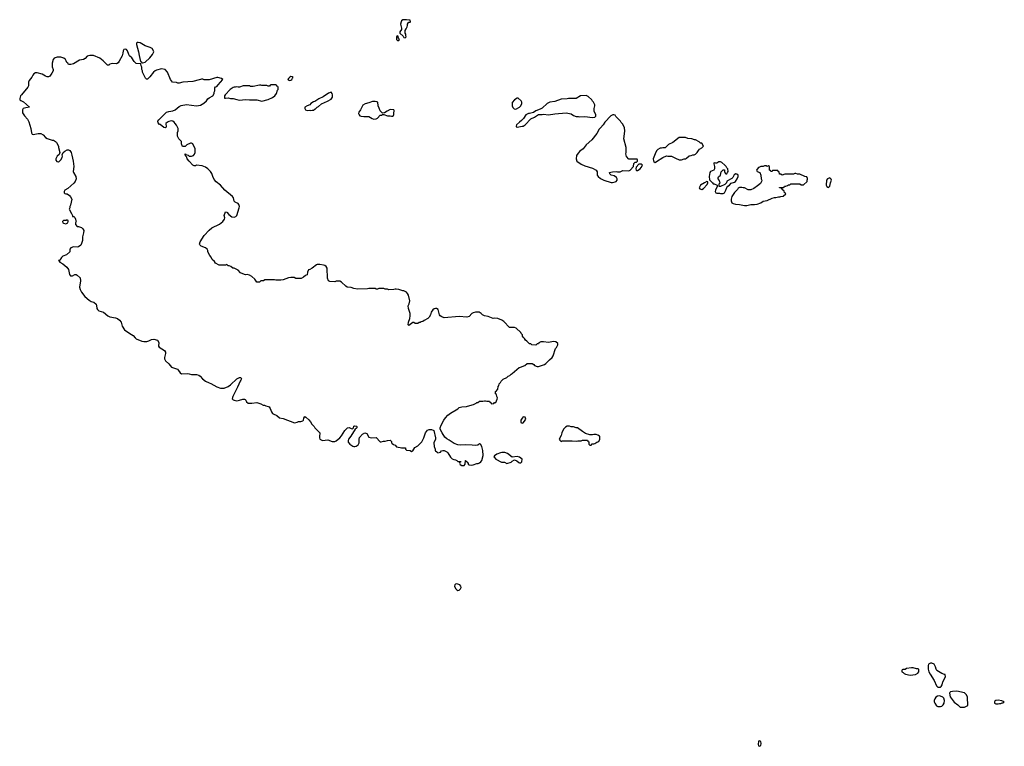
# Model space of a CAD drawing. Header units: inches. Extents: x 2608375 to 2737312, y 944064 to 1028306.
# Tile 25 of 69: x 2670754 to 2686426, y 948584 to 960143. Entities that reach past the tile are written whole.
import ezdxf

# ---------------------------------------------------------------- set-up
doc = ezdxf.new("R2010")
doc.units = ezdxf.units.IN
doc.header["$MEASUREMENT"] = 0
for name, color, linetype in [('C6975', 7, 'Continuous'), ('C6976', 7, 'Continuous'), ('C6984', 7, 'Continuous'), ('C6985', 7, 'Continuous')]:
    doc.layers.add(name, color=color, linetype=linetype)

msp = doc.modelspace()

# ---------------------------------------------------------------- linework, layer by layer
at = {"layer": 'C6975', "color": 5, "elevation": 20}
for points in [[(2676832, 960000), (2676831, 959989), (2676806, 959950), (2676802, 959930), (2676859, 959879), (2676870, 959862), (2676890, 959854), (2676906, 959870), (2676898, 959890), (2676898, 959910), (2676888, 959930), (2676888, 959970), (2676905, 960000)], [(2680000, 958425), (2679978, 958402), (2679941, 958330), (2679861, 958230), (2679773, 958150), (2679723, 958090), (2679671, 958050), (2679641, 958019), (2679618, 957982), (2679611, 957930), (2679624, 957890), (2679690, 957842), (2679750, 957816), (2679870, 957782), (2679932, 957750), (2679945, 957725), (2679943, 957690), (2679947, 957670), (2679963, 957650), (2680000, 957619)]]:
    msp.add_lwpolyline(points, dxfattribs=at)
for points in [[(2672638, 959782), (2672621, 959779), (2672611, 959769), (2672611, 959749), (2672647, 959630), (2672655, 959575), (2672678, 959478), (2672690, 959474), (2672698, 959458), (2672710, 959454), (2672750, 959466), (2672826, 959534), (2672870, 959587), (2672887, 959630), (2672883, 959650), (2672862, 959682), (2672830, 959703), (2672750, 959726), (2672670, 959776)], [(2676770, 959886), (2676758, 959882), (2676752, 959868), (2676751, 959830), (2676770, 959809), (2676799, 959830), (2676784, 959850)], [(2672430, 959675), (2672412, 959670), (2672402, 959650), (2672398, 959610), (2672386, 959570), (2672339, 959481), (2672323, 959457), (2672297, 959443), (2672230, 959445), (2672190, 959433), (2672170, 959419), (2672150, 959421), (2672081, 959490), (2672030, 959530), (2671930, 959573), (2671870, 959574), (2671830, 959562), (2671794, 959526), (2671770, 959509), (2671703, 959497), (2671610, 959442), (2671570, 959429), (2671530, 959428), (2671518, 959450), (2671504, 959464), (2671495, 959490), (2671482, 959510), (2671458, 959530), (2671410, 959549), (2671350, 959545), (2671305, 959530), (2671286, 959510), (2671272, 959452), (2671271, 959430), (2671271, 959391), (2671285, 959350), (2671285, 959330), (2671267, 959290), (2671234, 959246), (2671210, 959236), (2671190, 959236), (2671164, 959244), (2671110, 959275), (2671030, 959300), (2671003, 959297), (2670978, 959282), (2670961, 959259), (2670948, 959230), (2670905, 959175), (2670892, 959150), (2670892, 959092), (2670885, 959070), (2670782, 958950), (2670769, 958930), (2670754, 958890), (2670757, 958870), (2670770, 958855), (2670814, 958834), (2670911, 958750), (2670850, 958741), (2670811, 958729), (2670796, 958710), (2670801, 958661), (2670830, 958611), (2670880, 958560), (2670900, 958520), (2670933, 958410), (2670942, 958342), (2670950, 958322), (2670970, 958318), (2671050, 958335), (2671090, 958331), (2671125, 958310), (2671165, 958270), (2671190, 958255), (2671270, 958226), (2671290, 958225), (2671325, 958205), (2671342, 958190), (2671371, 958131), (2671372, 958112), (2671392, 958030), (2671380, 958000), (2671351, 957970), (2671328, 957932), (2671331, 957910), (2671347, 957887), (2671370, 957881), (2671377, 957883), (2671410, 957911), (2671429, 957950), (2671433, 957973), (2671428, 957992), (2671448, 958030), (2671470, 958052), (2671510, 958074), (2671530, 958074), (2671550, 958062), (2671571, 958031), (2671586, 957990), (2671607, 957890), (2671616, 957810), (2671607, 957730), (2671611, 957710), (2671647, 957650), (2671654, 957610), (2671639, 957570), (2671617, 957543), (2671520, 957460), (2671471, 957430), (2671461, 957410), (2671461, 957390), (2671470, 957378), (2671490, 957371), (2671511, 957371), (2671546, 957346), (2671565, 957325), (2671582, 957290), (2671562, 957190), (2671552, 957170), (2671552, 957148), (2671542, 957130), (2671580, 957060), (2671594, 957026), (2671594, 957014), (2671614, 957010), (2671630, 956994), (2671642, 956970), (2671645, 956945), (2671651, 956930), (2671642, 956910), (2671644, 956884), (2671670, 956854), (2671690, 956852), (2671735, 956835), (2671758, 956818), (2671775, 956790), (2671771, 956751), (2671753, 956690), (2671754, 956630), (2671740, 956580), (2671726, 956554), (2671690, 956528), (2671670, 956523), (2671610, 956531), (2671570, 956512), (2671553, 956490), (2671550, 956449), (2671497, 956403), (2671441, 956379), (2671421, 956359), (2671390, 956318), (2671374, 956310), (2671384, 956304), (2671390, 956287), (2671439, 956259), (2671506, 956206), (2671528, 956168), (2671546, 956090), (2671564, 956070), (2671594, 956066), (2671630, 956091), (2671650, 956092), (2671670, 956078), (2671714, 956034), (2671720, 955990), (2671707, 955890), (2671716, 955850), (2671735, 955810), (2671790, 955742), (2671859, 955679), (2671890, 955661), (2671932, 955650), (2671970, 955618), (2671977, 955597), (2671979, 955550), (2671991, 955530), (2672013, 955513), (2672088, 955488), (2672158, 955430), (2672190, 955414), (2672279, 955399), (2672310, 955387), (2672341, 955361), (2672367, 955330), (2672387, 955270), (2672423, 955210), (2672506, 955150), (2672560, 955120), (2672590, 955081), (2672610, 955064), (2672698, 955030), (2672730, 955022), (2672776, 955024), (2672807, 955033), (2672850, 955055), (2672890, 955061), (2672946, 955046), (2672966, 955010), (2672963, 954950), (2672973, 954933), (2673058, 954878), (2673074, 954854), (2673075, 954830), (2673059, 954770), (2673059, 954750), (2673076, 954716), (2673127, 954670), (2673170, 954616), (2673263, 954583), (2673284, 954564), (2673307, 954527), (2673330, 954511), (2673417, 954517), (2673451, 954511), (2673490, 954496), (2673570, 954496), (2673606, 954486), (2673627, 954470), (2673663, 954430), (2673713, 954393), (2673770, 954366), (2673798, 954358), (2673890, 954303), (2673950, 954281), (2673970, 954279), (2674010, 954282), (2674070, 954306), (2674110, 954333), (2674210, 954431), (2674250, 954451), (2674272, 954452), (2674282, 954430), (2674276, 954410), (2674265, 954395), (2674223, 954297), (2674144, 954150), (2674138, 954110), (2674154, 954094), (2674170, 954088), (2674210, 954082), (2674252, 954088), (2674304, 954104), (2674330, 954105), (2674342, 954102), (2674352, 954092), (2674365, 954065), (2674390, 954045), (2674450, 954041), (2674530, 954051), (2674590, 954032), (2674630, 954012), (2674650, 954012), (2674670, 954002), (2674710, 953992), (2674724, 953984), (2674740, 953960), (2674764, 953904), (2674780, 953880), (2674790, 953872), (2674845, 953845), (2674891, 953811), (2674950, 953798), (2675130, 953731), (2675170, 953741), (2675190, 953751), (2675229, 953751), (2675258, 953762), (2675269, 953771), (2675277, 953803), (2675290, 953831), (2675310, 953821), (2675357, 953777), (2675383, 953743), (2675403, 953710), (2675442, 953670), (2675452, 953650), (2675532, 953570), (2675532, 953550), (2675525, 953530), (2675525, 953490), (2675532, 953470), (2675550, 953458), (2675571, 953451), (2675657, 953457), (2675730, 953431), (2675770, 953434), (2675790, 953444), (2675852, 953490), (2675878, 953522), (2675930, 953607), (2675970, 953651), (2675997, 953657), (2676030, 953638), (2676050, 953632), (2676068, 953650), (2676070, 953674), (2676090, 953682), (2676116, 953676), (2676122, 953670), (2676118, 953650), (2676110, 953638), (2676092, 953628), (2676023, 953517), (2675986, 953470), (2675981, 953450), (2675983, 953423), (2676006, 953390), (2676056, 953356), (2676070, 953351), (2676090, 953351), (2676110, 953357), (2676139, 953381), (2676156, 953410), (2676156, 953470), (2676164, 953496), (2676209, 953551), (2676250, 953571), (2676279, 953559), (2676310, 953502), (2676350, 953492), (2676430, 953494), (2676494, 953430), (2676506, 953426), (2676543, 953437), (2676570, 953438), (2676610, 953451), (2676650, 953452), (2676671, 953431), (2676672, 953410), (2676680, 953400), (2676704, 953384), (2676730, 953374), (2676754, 953350), (2676780, 953340), (2676810, 953338), (2676830, 953331), (2676890, 953334), (2676894, 953330), (2676894, 953310), (2676910, 953294), (2676970, 953292), (2676990, 953274), (2677010, 953282), (2677045, 953335), (2677090, 953363), (2677153, 953430), (2677187, 953490), (2677212, 953568), (2677247, 953613), (2677270, 953625), (2677310, 953625), (2677335, 953615), (2677346, 953606), (2677371, 953490), (2677372, 953470), (2677345, 953410), (2677352, 953352), (2677365, 953310), (2677365, 953290), (2677370, 953282), (2677394, 953270), (2677410, 953254), (2677450, 953265), (2677470, 953282), (2677490, 953291), (2677511, 953291), (2677554, 953270), (2677570, 953254), (2677610, 953182), (2677637, 953157), (2677665, 953145), (2677690, 953142), (2677714, 953130), (2677730, 953114), (2677774, 953114), (2677770, 953106), (2677758, 953102), (2677754, 953090), (2677765, 953065), (2677790, 953052), (2677827, 953053), (2677846, 953070), (2677848, 953132), (2677854, 953130), (2677858, 953118), (2677874, 953110), (2677878, 953098), (2677890, 953094), (2677894, 953070), (2677910, 953062), (2677950, 953058), (2677970, 953061), (2678030, 953085), (2678050, 953085), (2678070, 953091), (2678093, 953107), (2678109, 953131), (2678130, 953210), (2678128, 953288), (2678110, 953355), (2678090, 953389), (2678070, 953394), (2678046, 953374), (2678013, 953367), (2677955, 953375), (2677850, 953381), (2677770, 953377), (2677730, 953381), (2677670, 953401), (2677592, 953452), (2677550, 953474), (2677523, 953503), (2677477, 953570), (2677449, 953630), (2677449, 953650), (2677461, 953690), (2677503, 953770), (2677529, 953810), (2677570, 953853), (2677610, 953885), (2677730, 953955), (2677750, 953971), (2677790, 953983), (2677866, 953990), (2677917, 954003), (2677977, 954023), (2678019, 954041), (2678030, 954051), (2678048, 954052), (2678070, 954072), (2678127, 954073), (2678150, 954082), (2678170, 954082), (2678190, 954074), (2678230, 954074), (2678238, 954058), (2678253, 954053), (2678258, 954038), (2678270, 954034), (2678302, 954038), (2678310, 954054), (2678330, 954054), (2678356, 954104), (2678358, 954130), (2678346, 954150), (2678342, 954182), (2678326, 954190), (2678326, 954230), (2678342, 954238), (2678350, 954254), (2678362, 954258), (2678368, 954312), (2678382, 954318), (2678388, 954350), (2678408, 954372), (2678418, 954390), (2678450, 954422), (2678510, 954452), (2678530, 954472), (2678555, 954485), (2678575, 954505), (2678590, 954512), (2678706, 954610), (2678727, 954613), (2678796, 954644), (2678830, 954674), (2678912, 954672), (2678937, 954657), (2678950, 954642), (2678990, 954625), (2679010, 954625), (2679105, 954655), (2679129, 954671), (2679186, 954734), (2679228, 954770), (2679243, 954797), (2679282, 954910), (2679298, 954930), (2679318, 954970), (2679318, 954990), (2679290, 955018), (2679250, 955022), (2679170, 955009), (2679090, 955018), (2679050, 955018), (2679018, 955002), (2679010, 954986), (2678990, 954986), (2678970, 954966), (2678908, 954968), (2678890, 954986), (2678870, 954986), (2678826, 955030), (2678803, 955043), (2678788, 955070), (2678768, 955090), (2678758, 955110), (2678758, 955130), (2678738, 955150), (2678728, 955168), (2678656, 955236), (2678630, 955246), (2678550, 955248), (2678460, 955340), (2678430, 955362), (2678366, 955390), (2678310, 955394), (2678290, 955389), (2678210, 955422), (2678150, 955434), (2678118, 955450), (2678098, 955470), (2678069, 955489), (2678011, 955489), (2677970, 955482), (2677951, 955469), (2677910, 955422), (2677871, 955409), (2677750, 955423), (2677510, 955401), (2677474, 955414), (2677449, 955430), (2677435, 955450), (2677414, 955534), (2677390, 955548), (2677370, 955549), (2677350, 955542), (2677330, 955528), (2677305, 955490), (2677292, 955450), (2677272, 955410), (2677250, 955388), (2677190, 955358), (2677170, 955342), (2677144, 955336), (2677130, 955328), (2677110, 955326), (2677090, 955308), (2677050, 955308), (2677027, 955327), (2677010, 955328), (2676950, 955278), (2676938, 955290), (2676942, 955330), (2676963, 955390), (2676969, 955430), (2676969, 955469), (2676942, 955550), (2676939, 955590), (2676955, 955625), (2676961, 955670), (2676940, 955760), (2676929, 955789), (2676909, 955809), (2676869, 955829), (2676851, 955829), (2676790, 955849), (2676745, 955855), (2676730, 955855), (2676710, 955849), (2676630, 955848), (2676610, 955858), (2676570, 955858), (2676550, 955866), (2676470, 955866), (2676450, 955858), (2676430, 955858), (2676410, 955868), (2676370, 955869), (2676310, 955869), (2676290, 955862), (2676130, 955858), (2676070, 955869), (2676030, 955882), (2675966, 955890), (2675943, 955903), (2675878, 955970), (2675850, 955982), (2675790, 955982), (2675770, 955975), (2675690, 955978), (2675669, 955989), (2675654, 956030), (2675646, 956190), (2675630, 956217), (2675611, 956231), (2675590, 956238), (2675530, 956249), (2675490, 956249), (2675478, 956242), (2675411, 956189), (2675370, 956168), (2675350, 956166), (2675333, 956127), (2675330, 956086), (2675304, 956076), (2675272, 956048), (2675232, 956028), (2675150, 956028), (2675120, 956040), (2675070, 956042), (2675030, 956038), (2674950, 956002), (2674910, 955998), (2674830, 955998), (2674810, 956006), (2674653, 956007), (2674632, 955988), (2674590, 955986), (2674570, 955966), (2674550, 955966), (2674530, 955968), (2674497, 956017), (2674450, 956058), (2674410, 956078), (2674373, 956087), (2674350, 956082), (2674330, 956088), (2674270, 956118), (2674230, 956158), (2674170, 956188), (2674148, 956188), (2674116, 956216), (2674087, 956227), (2674070, 956228), (2674050, 956246), (2674030, 956238), (2673930, 956238), (2673870, 956268), (2673855, 956295), (2673818, 956330), (2673803, 956363), (2673778, 956390), (2673749, 956449), (2673748, 956470), (2673738, 956490), (2673710, 956515), (2673642, 956542), (2673620, 956560), (2673615, 956570), (2673624, 956610), (2673689, 956710), (2673770, 956797), (2673810, 956830), (2673935, 956890), (2673989, 956930), (2674015, 956970), (2674019, 956990), (2674009, 957030), (2674030, 957085), (2674050, 957079), (2674084, 957044), (2674130, 957008), (2674170, 956999), (2674195, 957010), (2674209, 957030), (2674249, 957149), (2674252, 957170), (2674244, 957204), (2674230, 957221), (2674193, 957233), (2674181, 957241), (2674170, 957258), (2674155, 957310), (2674141, 957330), (2674019, 957430), (2673949, 957510), (2673882, 957562), (2673850, 957598), (2673826, 957646), (2673814, 957694), (2673789, 957729), (2673749, 957769), (2673710, 957798), (2673660, 957820), (2673570, 957828), (2673550, 957818), (2673530, 957819), (2673509, 957830), (2673449, 957890), (2673422, 957930), (2673415, 957955), (2673398, 957970), (2673398, 957978), (2673390, 957986), (2673386, 958010), (2673394, 958010), (2673398, 957998), (2673434, 957990), (2673450, 957974), (2673490, 957972), (2673519, 957981), (2673538, 958002), (2673549, 958030), (2673549, 958090), (2673510, 958166), (2673490, 958178), (2673470, 958178), (2673414, 958150), (2673390, 958126), (2673347, 958127), (2673328, 958170), (2673327, 958207), (2673286, 958250), (2673268, 958290), (2673268, 958350), (2673276, 958376), (2673278, 958410), (2673250, 958466), (2673226, 958490), (2673215, 958515), (2673190, 958529), (2673170, 958533), (2673130, 958524), (2673106, 958514), (2673082, 958490), (2673084, 958436), (2673082, 958430), (2673070, 958422), (2673050, 958430), (2672990, 958475), (2672978, 958478), (2672960, 958500), (2672955, 958530), (2672970, 958552), (2673088, 958670), (2673130, 958685), (2673190, 958691), (2673228, 958710), (2673290, 958761), (2673323, 958777), (2673410, 958793), (2673570, 958770), (2673630, 958785), (2673685, 958815), (2673729, 958850), (2673750, 958882), (2673770, 958902), (2673830, 958934), (2673848, 958970), (2673848, 958992), (2673858, 959010), (2673860, 959060), (2673870, 959074), (2673890, 959082), (2673915, 959105), (2673986, 959190), (2673968, 959208), (2673910, 959224), (2673890, 959224), (2673768, 959188), (2673690, 959188), (2673670, 959198), (2673650, 959198), (2673631, 959189), (2673608, 959188), (2673510, 959161), (2673350, 959149), (2673290, 959134), (2673270, 959134), (2673250, 959142), (2673188, 959150), (2673155, 959190), (2673109, 959310), (2673070, 959349), (2673010, 959362), (2672930, 959339), (2672910, 959329), (2672886, 959310), (2672826, 959234), (2672790, 959198), (2672770, 959198), (2672758, 959210), (2672708, 959310), (2672708, 959330), (2672698, 959350), (2672698, 959390), (2672686, 959410), (2672682, 959442), (2672610, 959448), (2672578, 959478), (2672536, 959536), (2672502, 959570), (2672489, 959589), (2672469, 959650), (2672455, 959670)], [(2675070, 959238), (2675054, 959230), (2675030, 959206), (2675022, 959190), (2675025, 959185), (2675050, 959174), (2675070, 959182), (2675086, 959190), (2675098, 959210), (2675106, 959230), (2675096, 959236)], [(2674830, 959106), (2674750, 959106), (2674738, 959102), (2674730, 959086), (2674710, 959086), (2674690, 959098), (2674610, 959095), (2674590, 959102), (2674570, 959102), (2674470, 959082), (2674430, 959082), (2674410, 959089), (2674310, 959089), (2674251, 959069), (2674229, 959069), (2674210, 959075), (2674190, 959069), (2674170, 959069), (2674150, 959062), (2674102, 959030), (2674022, 958950), (2674012, 958930), (2674014, 958894), (2674030, 958892), (2674070, 958898), (2674110, 958891), (2674150, 958891), (2674210, 958871), (2674250, 958864), (2674350, 958874), (2674410, 958867), (2674528, 958868), (2674610, 958847), (2674710, 958871), (2674777, 958903), (2674815, 958930), (2674842, 958970), (2674858, 959022), (2674866, 959030), (2674866, 959070), (2674862, 959082), (2674847, 959087), (2674842, 959102)], [(2675710, 958988), (2675670, 958975), (2675585, 958915), (2675517, 958883), (2675450, 958842), (2675430, 958835), (2675390, 958809), (2675370, 958789), (2675330, 958775), (2675292, 958750), (2675292, 958730), (2675302, 958710), (2675330, 958698), (2675370, 958701), (2675390, 958698), (2675410, 958705), (2675430, 958705), (2675455, 958725), (2675470, 958732), (2675489, 958751), (2675510, 958762), (2675555, 958805), (2675653, 958847), (2675710, 958878), (2675734, 958910), (2675735, 958950), (2675728, 958970)], [(2676410, 958842), (2676370, 958840), (2676310, 958818), (2676254, 958806), (2676215, 958785), (2676179, 958710), (2676151, 958670), (2676147, 958650), (2676155, 958630), (2676170, 958615), (2676190, 958607), (2676230, 958601), (2676310, 958605), (2676365, 958570), (2676390, 958563), (2676430, 958565), (2676450, 958575), (2676490, 958625), (2676514, 958626), (2676530, 958634), (2676550, 958634), (2676610, 958611), (2676650, 958611), (2676670, 958607), (2676686, 958610), (2676702, 958618), (2676707, 958633), (2676708, 958670), (2676716, 958684), (2676716, 958696), (2676707, 958707), (2676650, 958713), (2676602, 958690), (2676560, 958660), (2676530, 958658), (2676522, 958662), (2676494, 958694), (2676474, 958734), (2676459, 958770), (2676454, 958830), (2676438, 958838)], [(2678690, 958895), (2678670, 958895), (2678632, 958870), (2678592, 958828), (2678592, 958772), (2678604, 958744), (2678624, 958724), (2678650, 958722), (2678710, 958752), (2678728, 958770), (2678748, 958810), (2678748, 958830), (2678738, 958850)], [(2679770, 958936), (2679682, 958930), (2679610, 958889), (2679490, 958889), (2679470, 958884), (2679370, 958877), (2679270, 958841), (2679190, 958829), (2679151, 958810), (2679070, 958738), (2679040, 958720), (2678967, 958693), (2678930, 958668), (2678870, 958648), (2678850, 958648), (2678812, 958628), (2678772, 958570), (2678742, 958538), (2678707, 958513), (2678662, 958470), (2678654, 958450), (2678658, 958438), (2678670, 958434), (2678750, 958447), (2678770, 958451), (2678802, 958470), (2678890, 958565), (2678950, 958592), (2679010, 958632), (2679070, 958632), (2679090, 958638), (2679170, 958631), (2679270, 958647), (2679450, 958661), (2679530, 958645), (2679570, 958618), (2679610, 958605), (2679650, 958605), (2679670, 958598), (2679750, 958601), (2679870, 958586), (2679907, 958593), (2679926, 958610), (2679926, 958630), (2679898, 958690), (2679898, 958730), (2679908, 958770), (2679908, 958790), (2679888, 958830), (2679869, 958849), (2679858, 958870), (2679803, 958923)], [(2671510, 956958), (2671492, 956948), (2671453, 956947), (2671434, 956930), (2671442, 956910), (2671450, 956906), (2671490, 956898), (2671510, 956905), (2671518, 956910), (2671526, 956930), (2671526, 956950), (2671516, 956956)], [(2678770, 953826), (2678750, 953806), (2678732, 953770), (2678733, 953733), (2678750, 953722), (2678766, 953730), (2678790, 953754), (2678808, 953790), (2678802, 953822)], [(2679470, 953678), (2679440, 953660), (2679412, 953630), (2679382, 953570), (2679372, 953530), (2679342, 953470), (2679350, 953454), (2679370, 953434), (2679390, 953442), (2679550, 953445), (2679610, 953438), (2679636, 953444), (2679690, 953445), (2679712, 953452), (2679790, 953454), (2679798, 953438), (2679814, 953430), (2679814, 953390), (2679830, 953374), (2679850, 953374), (2679867, 953393), (2679890, 953394), (2679910, 953402), (2679938, 953422), (2679970, 953434), (2679988, 953470), (2679988, 953510), (2679980, 953520), (2679956, 953536), (2679930, 953546), (2679890, 953546), (2679870, 953538), (2679830, 953538), (2679758, 953558), (2679714, 953594), (2679630, 953648), (2679609, 953649), (2679570, 953668), (2679532, 953668), (2679504, 953676)], [(2678430, 953259), (2678405, 953255), (2678347, 953233), (2678310, 953206), (2678302, 953190), (2678304, 953184), (2678334, 953150), (2678425, 953105), (2678470, 953102), (2678510, 953082), (2678574, 953106), (2678590, 953122), (2678630, 953142), (2678665, 953125), (2678698, 953098), (2678710, 953092), (2678730, 953092), (2678749, 953111), (2678754, 953150), (2678710, 953184), (2678673, 953193), (2678590, 953186), (2678520, 953240), (2678477, 953257)], [(2677710, 951166), (2677690, 951161), (2677679, 951150), (2677674, 951130), (2677690, 951094), (2677710, 951073), (2677730, 951063), (2677750, 951068), (2677770, 951088), (2677781, 951110), (2677778, 951130), (2677760, 951150), (2677730, 951163)]]:
    msp.add_lwpolyline(points, close=True, dxfattribs=at)
at = {"layer": 'C6976', "color": 5, "elevation": 20}
msp.add_lwpolyline([(2676905, 960000), (2676922, 960030), (2676929, 960050), (2676929, 960070), (2676943, 960097), (2676950, 960105), (2676970, 960106), (2676974, 960110), (2676970, 960135), (2676910, 960143), (2676850, 960138), (2676830, 960125), (2676825, 960110), (2676817, 960070), (2676833, 960007), (2676832, 960000)], dxfattribs=at)
at = {"layer": 'C6984', "color": 5, "elevation": 20}
for points in [[(2685270, 949909), (2685250, 949908), (2685222, 949890), (2685212, 949870), (2685212, 949812), (2685225, 949770), (2685245, 949730), (2685311, 949630), (2685348, 949548), (2685370, 949525), (2685410, 949522), (2685423, 949537), (2685437, 949563), (2685449, 949611), (2685488, 949690), (2685486, 949726), (2685474, 949726), (2685430, 949742), (2685350, 949789), (2685339, 949810), (2685330, 949846), (2685308, 949890)], [(2684950, 949833), (2684870, 949819), (2684847, 949807), (2684810, 949806), (2684798, 949802), (2684794, 949790), (2684794, 949770), (2684817, 949757), (2684830, 949742), (2684854, 949730), (2684930, 949716), (2685010, 949726), (2685048, 949750), (2685066, 949770), (2685067, 949807), (2685056, 949816), (2685030, 949818), (2684973, 949833)], [(2685670, 949461), (2685602, 949458), (2685571, 949449), (2685560, 949440), (2685552, 949430), (2685565, 949370), (2685627, 949287), (2685684, 949244), (2685724, 949204), (2685790, 949205), (2685847, 949233), (2685847, 949287), (2685838, 949310), (2685838, 949370), (2685818, 949410), (2685790, 949434)], [(2685390, 949385), (2685360, 949380), (2685335, 949365), (2685320, 949340), (2685311, 949310), (2685311, 949290), (2685318, 949270), (2685345, 949230), (2685370, 949216), (2685410, 949215), (2685430, 949223), (2685454, 949246), (2685469, 949271), (2685473, 949310), (2685464, 949350), (2685446, 949366), (2685410, 949381)], [(2686330, 949319), (2686290, 949315), (2686277, 949303), (2686271, 949290), (2686272, 949270), (2686290, 949261), (2686330, 949258), (2686350, 949265), (2686370, 949265), (2686390, 949274), (2686410, 949274), (2686426, 949290), (2686387, 949307)], [(2682527, 948673), (2682512, 948668), (2682507, 948610), (2682512, 948590), (2682530, 948584), (2682550, 948598), (2682558, 948630), (2682550, 948659)]]:
    msp.add_lwpolyline(points, close=True, dxfattribs=at)
at = {"layer": 'C6985', "color": 5, "elevation": 20}
msp.add_lwpolyline([(2680000, 957619), (2680011, 957610), (2680050, 957588), (2680170, 957551), (2680191, 957551), (2680230, 957561), (2680250, 957571), (2680264, 957590), (2680264, 957610), (2680255, 957630), (2680217, 957657), (2680169, 957670), (2680149, 957690), (2680142, 957710), (2680161, 957719), (2680190, 957723), (2680250, 957726), (2680270, 957721), (2680310, 957723), (2680356, 957744), (2680450, 957738), (2680470, 957751), (2680526, 957810), (2680527, 957853), (2680550, 957874), (2680570, 957874), (2680586, 957890), (2680586, 957910), (2680582, 957922), (2680570, 957926), (2680450, 957926), (2680410, 957966), (2680402, 958010), (2680409, 958030), (2680409, 958110), (2680369, 958250), (2680385, 958370), (2680381, 958430), (2680350, 958488), (2680328, 958510), (2680318, 958530), (2680243, 958603), (2680230, 958626), (2680210, 958628), (2680193, 958627), (2680165, 958615), (2680065, 958515), (2680042, 958470), (2680000, 958425)], dxfattribs=at)
for points in [[(2681350, 958269), (2681250, 958268), (2681151, 958189), (2681082, 958158), (2681030, 958106), (2680990, 958106), (2680970, 958098), (2680950, 958098), (2680910, 958078), (2680890, 958058), (2680866, 958010), (2680838, 957930), (2680840, 957900), (2680845, 957885), (2680870, 957872), (2680890, 957885), (2680990, 957952), (2681050, 957978), (2681070, 957972), (2681130, 957972), (2681190, 957938), (2681250, 957912), (2681290, 957912), (2681330, 957932), (2681350, 957932), (2681370, 957942), (2681410, 957978), (2681440, 957980), (2681470, 957991), (2681490, 957992), (2681510, 958002), (2681538, 958030), (2681556, 958064), (2681576, 958084), (2681614, 958106), (2681638, 958130), (2681610, 958178), (2681590, 958178), (2681570, 958198), (2681510, 958233), (2681494, 958234), (2681450, 958248), (2681390, 958254)], [(2680650, 957846), (2680610, 957846), (2680564, 957796), (2680561, 957770), (2680566, 957750), (2680570, 957745), (2680590, 957746), (2680628, 957770), (2680648, 957790), (2680666, 957830)], [(2681910, 957884), (2681880, 957880), (2681850, 957858), (2681830, 957858), (2681810, 957866), (2681802, 957858), (2681802, 957850), (2681813, 957807), (2681812, 957770), (2681802, 957750), (2681751, 957729), (2681741, 957710), (2681727, 957650), (2681733, 957593), (2681750, 957582), (2681782, 957550), (2681790, 957534), (2681810, 957532), (2681854, 957510), (2681854, 957490), (2681827, 957430), (2681826, 957410), (2681832, 957390), (2681850, 957381), (2681890, 957381), (2681910, 957376), (2681950, 957376), (2681970, 957386), (2681995, 957430), (2682009, 957471), (2682024, 957496), (2682050, 957512), (2682080, 957540), (2682130, 957556), (2682149, 957570), (2682173, 957610), (2682189, 957650), (2682188, 957670), (2682170, 957688), (2682150, 957689), (2682127, 957673), (2682105, 957635), (2682090, 957618), (2682007, 957573), (2682002, 957550), (2681977, 957523), (2681910, 957488), (2681886, 957490), (2681888, 957530), (2681902, 957550), (2681889, 957589), (2681869, 957610), (2681869, 957630), (2681875, 957645), (2681908, 957670), (2681920, 957720), (2681950, 957752), (2681973, 957753), (2681974, 957730), (2681984, 957704), (2681993, 957693), (2682010, 957692), (2682022, 957710), (2682028, 957730), (2682026, 957770), (2682007, 957787), (2681998, 957810), (2681978, 957830), (2681932, 957872)], [(2682670, 957818), (2682650, 957806), (2682636, 957816), (2682610, 957818), (2682590, 957806), (2682550, 957806), (2682530, 957798), (2682514, 957790), (2682490, 957766), (2682482, 957750), (2682494, 957730), (2682534, 957710), (2682551, 957671), (2682558, 957610), (2682565, 957590), (2682562, 957570), (2682544, 957536), (2682500, 957500), (2682440, 957460), (2682390, 957435), (2682350, 957438), (2682288, 957468), (2682269, 957469), (2682250, 957475), (2682210, 957475), (2682190, 957462), (2682177, 957443), (2682130, 957395), (2682091, 957330), (2682081, 957290), (2682080, 957260), (2682091, 957231), (2682110, 957218), (2682147, 957207), (2682210, 957203), (2682290, 957187), (2682330, 957187), (2682390, 957203), (2682450, 957202), (2682490, 957208), (2682548, 957230), (2682590, 957256), (2682650, 957265), (2682730, 957302), (2682770, 957312), (2682790, 957312), (2682830, 957325), (2682855, 957325), (2682870, 957332), (2682907, 957333), (2682946, 957370), (2682942, 957382), (2682926, 957390), (2682922, 957422), (2682907, 957427), (2682902, 957442), (2682887, 957447), (2682882, 957462), (2682850, 957466), (2682847, 957473), (2682910, 957474), (2682922, 957478), (2682927, 957493), (2682950, 957494), (2682976, 957504), (2682990, 957514), (2683010, 957514), (2683030, 957534), (2683170, 957534), (2683190, 957514), (2683230, 957514), (2683286, 957570), (2683286, 957590), (2683296, 957604), (2683296, 957616), (2683282, 957642), (2683250, 957646), (2683170, 957688), (2683132, 957688), (2683110, 957695), (2683090, 957695), (2683070, 957688), (2682933, 957687), (2682888, 957668), (2682870, 957686), (2682848, 957688), (2682842, 957722), (2682827, 957727), (2682822, 957742), (2682810, 957746), (2682750, 957746), (2682738, 957742), (2682733, 957727), (2682710, 957726), (2682702, 957742), (2682686, 957750), (2682686, 957810)], [(2683650, 957626), (2683614, 957610), (2683594, 957590), (2683592, 957510), (2683602, 957490), (2683630, 957472), (2683650, 957494), (2683658, 957550), (2683678, 957590), (2683670, 957606)], [(2681690, 957568), (2681652, 957550), (2681590, 957508), (2681571, 957470), (2681582, 957450), (2681610, 957443), (2681640, 957460), (2681698, 957522), (2681708, 957550), (2681706, 957566)]]:
    msp.add_lwpolyline(points, close=True, dxfattribs=at)

doc.saveas('drawing.dxf')
